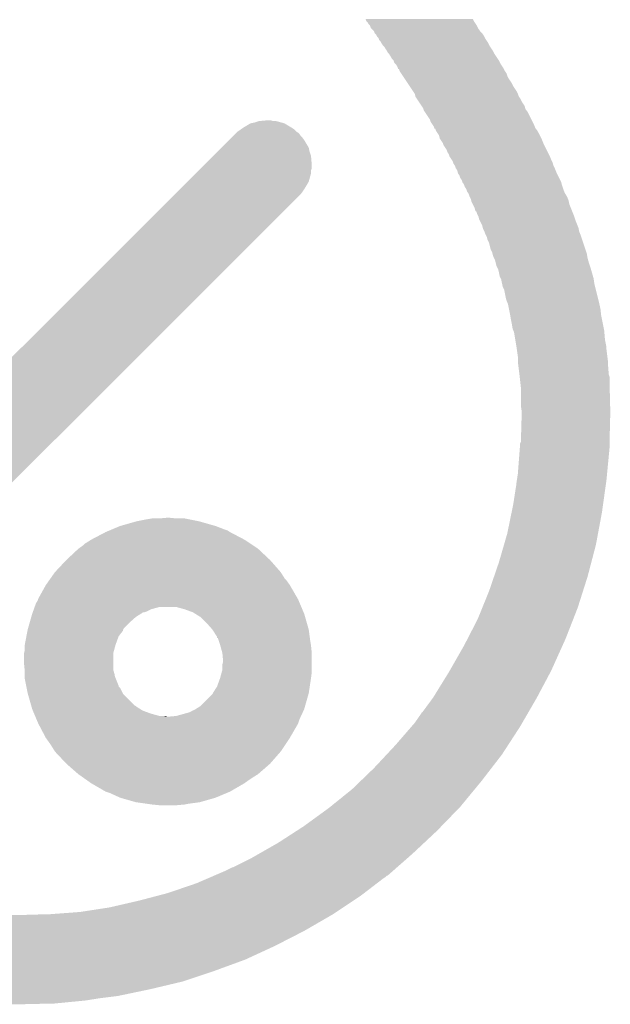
# Model space of a CAD drawing. Extents: x -1.3 to 24.2, y -3.9 to 39.2.
# Tile 16 of 35: x 9.5 to 11.5, y 14.4 to 17.7. Entities that reach past the tile are written whole.
import ezdxf

# ---------------------------------------------------------------- set-up
doc = ezdxf.new("R2010")
doc.units = 0
doc.layers.add('TEMP_HUM_28_CLICK_V100_GTO', color=14, linetype='CONTINUOUS')

msp = doc.modelspace()

# ---------------------------------------------------------------- linework, layer by layer
at = {"layer": 'TEMP_HUM_28_CLICK_V100_GTO'}
for points in [[(10.670544, 17.668238), (10.668, 17.675852), (11.031222, 17.668238), (11.027414, 17.675852)], [(10.675622, 17.663152), (10.670544, 17.668238), (11.034612, 17.663152), (11.031222, 17.668238)], [(10.678162, 17.65808), (10.675622, 17.663152), (11.037994, 17.65808), (11.034612, 17.663152)], [(10.683236, 17.652998), (10.678162, 17.65808), (11.04138, 17.652998), (11.037994, 17.65808)], [(10.68324, 17.652992), (10.683236, 17.652998), (11.041384, 17.652992), (11.04138, 17.652998)], [(10.685784, 17.645378), (10.68324, 17.652992), (11.045192, 17.645378), (11.041384, 17.652992)], [(10.688322, 17.642838), (10.685784, 17.645378), (11.046462, 17.642838), (11.045192, 17.645378)], [(10.695936, 17.635218), (10.688322, 17.642838), (11.051542, 17.635218), (11.046462, 17.642838)], [(10.69594, 17.635212), (10.695936, 17.635218), (11.051548, 17.635212), (11.051542, 17.635218)], [(10.698484, 17.6276), (10.69594, 17.635212), (11.05916, 17.6276), (11.051548, 17.635212)], [(10.698484, 17.627598), (10.698484, 17.6276), (11.059162, 17.627598), (11.05916, 17.6276)], [(10.703562, 17.622512), (10.698484, 17.627598), (11.062552, 17.622512), (11.059162, 17.627598)], [(10.704832, 17.619978), (10.703562, 17.622512), (11.06424, 17.619978), (11.062552, 17.622512)], [(10.706102, 17.61744), (10.704832, 17.619978), (11.06551, 17.61744), (11.06424, 17.619978)], [(10.71118, 17.612352), (10.706102, 17.61744), (11.068056, 17.612352), (11.06551, 17.61744)], [(10.712028, 17.609818), (10.71118, 17.612352), (11.069322, 17.609818), (11.068056, 17.612352)], [(10.713724, 17.604738), (10.712028, 17.609818), (11.072708, 17.604738), (11.069322, 17.609818)], [(10.718802, 17.599652), (10.713724, 17.604738), (11.076098, 17.599652), (11.072708, 17.604738)], [(10.721342, 17.594578), (10.718802, 17.599652), (11.07948, 17.594578), (11.076098, 17.599652)], [(10.726422, 17.586958), (10.721342, 17.594578), (11.083292, 17.586958), (11.07948, 17.594578)], [(10.72896, 17.584418), (10.726422, 17.586958), (11.084562, 17.584418), (11.083292, 17.586958)], [(10.731502, 17.581872), (10.72896, 17.584418), (11.08626, 17.581872), (11.084562, 17.584418)], [(10.734042, 17.576798), (10.731502, 17.581872), (11.089642, 17.576798), (11.08626, 17.581872)], [(10.73912, 17.569178), (10.734042, 17.576798), (11.09472, 17.569178), (11.089642, 17.576798)], [(10.741662, 17.5641), (10.73912, 17.569178), (11.09726, 17.5641), (11.09472, 17.569178)], [(10.746738, 17.559018), (10.741662, 17.5641), (11.099802, 17.559018), (11.09726, 17.5641)], [(10.746742, 17.559012), (10.746738, 17.559018), (11.099806, 17.559012), (11.099802, 17.559018)], [(10.749282, 17.553938), (10.746742, 17.559012), (11.10319, 17.553938), (11.099806, 17.559012)], [(10.75436, 17.546318), (10.749282, 17.553938), (11.108268, 17.546318), (11.10319, 17.553938)], [(10.756902, 17.54124), (10.75436, 17.546318), (11.111654, 17.54124), (11.108268, 17.546318)], [(10.761976, 17.536158), (10.756902, 17.54124), (11.11504, 17.536158), (11.111654, 17.54124)], [(10.76198, 17.536152), (10.761976, 17.536158), (11.115044, 17.536152), (11.11504, 17.536158)], [(10.764524, 17.528538), (10.76198, 17.536152), (11.118852, 17.528538), (11.115044, 17.536152)], [(10.767064, 17.525998), (10.764524, 17.528538), (11.120122, 17.525998), (11.118852, 17.528538)], [(10.7696, 17.52346), (10.767064, 17.525998), (11.121814, 17.52346), (11.120122, 17.525998)], [(10.77468, 17.51584), (10.7696, 17.52346), (11.126894, 17.51584), (11.121814, 17.52346)], [(10.776386, 17.510758), (10.77468, 17.51584), (11.13028, 17.510758), (11.126894, 17.51584)], [(10.777236, 17.508224), (10.776386, 17.510758), (11.131548, 17.508224), (11.13028, 17.510758)], [(10.77976, 17.508204), (10.777236, 17.508224), (11.131558, 17.508204), (11.131548, 17.508224)], [(10.7823, 17.500598), (10.77976, 17.508204), (11.135362, 17.500598), (11.131558, 17.508204)], [(10.782302, 17.500592), (10.7823, 17.500598), (11.135368, 17.500592), (11.135362, 17.500598)], [(10.787376, 17.492984), (10.782302, 17.500592), (11.14044, 17.492984), (11.135368, 17.500592)], [(10.792458, 17.48536), (10.787376, 17.492984), (11.14298, 17.48536), (11.14044, 17.492984)], [(10.799234, 17.475198), (10.792458, 17.48536), (11.148062, 17.475198), (11.14298, 17.48536)], [(10.809394, 17.459958), (10.799234, 17.475198), (11.15822, 17.459958), (11.148062, 17.475198)], [(10.816168, 17.449798), (10.809394, 17.459958), (11.163302, 17.449798), (11.15822, 17.459958)], [(10.82633, 17.434558), (10.816168, 17.449798), (11.17346, 17.434558), (11.163302, 17.449798)], [(10.833102, 17.424398), (10.82633, 17.434558), (11.17854, 17.424398), (11.17346, 17.434558)], [(10.835008, 17.416776), (10.833102, 17.424398), (11.181082, 17.416776), (11.17854, 17.424398)], [(10.835642, 17.414232), (10.835008, 17.416776), (11.182778, 17.414232), (11.181082, 17.416776)], [(10.839026, 17.409158), (10.835642, 17.414232), (11.18616, 17.409158), (11.182778, 17.414232)], [(10.8458, 17.398998), (10.839026, 17.409158), (11.191242, 17.398998), (11.18616, 17.409158)], [(10.855958, 17.383762), (10.8458, 17.398998), (11.201402, 17.383762), (11.191242, 17.398998)], [(10.86104, 17.37614), (10.855958, 17.383762), (11.203308, 17.37614), (11.201402, 17.383762)], [(10.861888, 17.373596), (10.86104, 17.37614), (11.203942, 17.373596), (11.203308, 17.37614)], [(10.863582, 17.368512), (10.861888, 17.373596), (11.207756, 17.368512), (11.203942, 17.373596)], [(10.866966, 17.363438), (10.863582, 17.368512), (11.21156, 17.363438), (11.207756, 17.368512)], [(10.8839, 17.33804), (10.866966, 17.363438), (11.22426, 17.33804), (11.21156, 17.363438)], [(10.256522, 17.310102), (10.281916, 17.32534), (10.42162, 17.310102), (10.396222, 17.32534)], [(10.281916, 17.32534), (10.28192, 17.325342), (10.396222, 17.32534), (10.396216, 17.325342)], [(10.28192, 17.325342), (10.29462, 17.327882), (10.396216, 17.325342), (10.386904, 17.327882)], [(10.29462, 17.327882), (10.309862, 17.33296), (10.386904, 17.327882), (10.368284, 17.33296)], [(10.309862, 17.33296), (10.337798, 17.3355), (10.358124, 17.33296), (10.350496, 17.3355)], [(10.886442, 17.330412), (10.8839, 17.33804), (11.228074, 17.330412), (11.22426, 17.33804)], [(10.89152, 17.3228), (10.886442, 17.330412), (11.23188, 17.3228), (11.228074, 17.330412)], [(10.8966, 17.31518), (10.89152, 17.3228), (11.23493, 17.31518), (11.23188, 17.3228)], [(10.220958, 17.279618), (10.226038, 17.284698), (10.45464, 17.279618), (10.449562, 17.284698)], [(10.226038, 17.284698), (10.233658, 17.292318), (10.449562, 17.284698), (10.444482, 17.292318)], [(10.233658, 17.292318), (10.23874, 17.2974), (10.444482, 17.292318), (10.43686, 17.2974)], [(10.23874, 17.2974), (10.24636, 17.30248), (10.43686, 17.2974), (10.43178, 17.30248)], [(10.24636, 17.30248), (10.249742, 17.305018), (10.43178, 17.30248), (10.429242, 17.305018)], [(10.249742, 17.305018), (10.256522, 17.310102), (10.429242, 17.305018), (10.42162, 17.310102)], [(10.898306, 17.310098), (10.8966, 17.31518), (11.236962, 17.310098), (11.23493, 17.31518)], [(10.899156, 17.307564), (10.898306, 17.310098), (11.238864, 17.307564), (11.236962, 17.310098)], [(10.90168, 17.307544), (10.899156, 17.307564), (11.238878, 17.307544), (11.238864, 17.307564)], [(10.90422, 17.299938), (10.90168, 17.307544), (11.24458, 17.299938), (11.238878, 17.307544)], [(10.904222, 17.299932), (10.90422, 17.299938), (11.244584, 17.299932), (11.24458, 17.299938)], [(10.914382, 17.284698), (10.904222, 17.299932), (11.252202, 17.284698), (11.244584, 17.299932)], [(10.916922, 17.274532), (10.914382, 17.284698), (11.257284, 17.274532), (11.252202, 17.284698)], [(10.1854, 17.24406), (10.210798, 17.269458), (10.477502, 17.24406), (10.462262, 17.269458)], [(10.210798, 17.269458), (10.220958, 17.279618), (10.462262, 17.269458), (10.45464, 17.279618)], [(10.920306, 17.26946), (10.916922, 17.274532), (11.25982, 17.26946), (11.257284, 17.274532)], [(10.92708, 17.2593), (10.920306, 17.26946), (11.263884, 17.2593), (11.25982, 17.26946)], [(10.927928, 17.25676), (10.92708, 17.2593), (11.2649, 17.25676), (11.263884, 17.2593)], [(10.929622, 17.251672), (10.927928, 17.25676), (11.267444, 17.251672), (11.2649, 17.25676)], [(10.93978, 17.23644), (10.929622, 17.251672), (11.27506, 17.23644), (11.267444, 17.251672)], [(10.157458, 17.216118), (10.1727, 17.23136), (10.48512, 17.216118), (10.480042, 17.23136)], [(10.1727, 17.23136), (10.1854, 17.24406), (10.480042, 17.23136), (10.477502, 17.24406)], [(10.942322, 17.228812), (10.93978, 17.23644), (11.278874, 17.228812), (11.27506, 17.23644)], [(10.9474, 17.2212), (10.942322, 17.228812), (11.28268, 17.2212), (11.278874, 17.228812)], [(10.949094, 17.21612), (10.9474, 17.2212), (11.28522, 17.21612), (11.28268, 17.2212)], [(10.116818, 17.175478), (10.126982, 17.185642), (10.487658, 17.175478), (10.48766, 17.185642)], [(10.126982, 17.185642), (10.157458, 17.216118), (10.48766, 17.185642), (10.48512, 17.216118)], [(10.949942, 17.213572), (10.949094, 17.21612), (11.28624, 17.213572), (11.28522, 17.21612)], [(10.956714, 17.20342), (10.949942, 17.213572), (11.2903, 17.20342), (11.28624, 17.213572)], [(10.9601, 17.19834), (10.956714, 17.20342), (11.292842, 17.19834), (11.2903, 17.20342)], [(10.961794, 17.193258), (10.9601, 17.19834), (11.295382, 17.193258), (11.292842, 17.19834)], [(10.962642, 17.190712), (10.961794, 17.193258), (11.296018, 17.190712), (11.295382, 17.193258)], [(10.96772, 17.1831), (10.962642, 17.190712), (11.29792, 17.1831), (11.296018, 17.190712)], [(10.071098, 17.129758), (10.099036, 17.157696), (10.4775, 17.129758), (10.48512, 17.157696)], [(10.099036, 17.157696), (10.109196, 17.167856), (10.48512, 17.157696), (10.48512, 17.167856)], [(10.109196, 17.167856), (10.116818, 17.175478), (10.48512, 17.167856), (10.487658, 17.175478)], [(10.967722, 17.183098), (10.96772, 17.1831), (11.29792, 17.183098), (11.29792, 17.1831)], [(10.970262, 17.175472), (10.967722, 17.183098), (11.301734, 17.175472), (11.29792, 17.183098)], [(10.971952, 17.17294), (10.970262, 17.175472), (11.303, 17.17294), (11.301734, 17.175472)], [(10.975342, 17.167858), (10.971952, 17.17294), (11.305034, 17.167858), (11.303, 17.17294)], [(10.977246, 17.16024), (10.975342, 17.167858), (11.30808, 17.16024), (11.305034, 17.167858)], [(10.977882, 17.157692), (10.977246, 17.16024), (11.309356, 17.157692), (11.30808, 17.16024)], [(10.98296, 17.15008), (10.977882, 17.157692), (11.313162, 17.15008), (11.309356, 17.157692)], [(10.0457, 17.10436), (10.071098, 17.129758), (10.462262, 17.10436), (10.4775, 17.129758)], [(10.985502, 17.142452), (10.98296, 17.15008), (11.316976, 17.142452), (11.313162, 17.15008)], [(10.99058, 17.13484), (10.985502, 17.142452), (11.320782, 17.13484), (11.316976, 17.142452)], [(10.992274, 17.129758), (10.99058, 17.13484), (11.323322, 17.129758), (11.320782, 17.13484)], [(10.993122, 17.127212), (10.992274, 17.129758), (11.32396, 17.127212), (11.323322, 17.129758)], [(10.9982, 17.119602), (10.993122, 17.127212), (11.32586, 17.119602), (11.32396, 17.127212)], [(10.9982, 17.1196), (10.9982, 17.119602), (11.325862, 17.1196), (11.32586, 17.119602)], [(11.000742, 17.111972), (10.9982, 17.1196), (11.328404, 17.111972), (11.325862, 17.1196)], [(8.559802, 15.61846), (10.02792, 17.08658), (8.981438, 15.61846), (10.449558, 17.08658)], [(10.02792, 17.08658), (10.03808, 17.09674), (10.449558, 17.08658), (10.45718, 17.09674)], [(10.03808, 17.09674), (10.0457, 17.10436), (10.45718, 17.09674), (10.462262, 17.10436)], [(11.00582, 17.10436), (11.000742, 17.111972), (11.33094, 17.10436), (11.328404, 17.111972)], [(11.008362, 17.096732), (11.00582, 17.10436), (11.333992, 17.096732), (11.33094, 17.10436)], [(11.011748, 17.091658), (11.008362, 17.096732), (11.33602, 17.091658), (11.333992, 17.096732)], [(11.01344, 17.08912), (11.011748, 17.091658), (11.337544, 17.08912), (11.33602, 17.091658)], [(11.01598, 17.0815), (11.01344, 17.08912), (11.34212, 17.0815), (11.337544, 17.08912)], [(11.017248, 17.078966), (11.01598, 17.0815), (11.34364, 17.078966), (11.34212, 17.0815)], [(11.021062, 17.071338), (11.017248, 17.078966), (11.34669, 17.071338), (11.34364, 17.078966)], [(11.022332, 17.066258), (11.021062, 17.071338), (11.34872, 17.066258), (11.34669, 17.071338)], [(11.0236, 17.061178), (11.022332, 17.066258), (11.349738, 17.061178), (11.34872, 17.066258)], [(11.027412, 17.053558), (11.0236, 17.061178), (11.351262, 17.053558), (11.349738, 17.061178)], [(11.033762, 17.040858), (11.027412, 17.053558), (11.356342, 17.040858), (11.351262, 17.053558)], [(11.036318, 17.030704), (11.033762, 17.040858), (11.360404, 17.030704), (11.356342, 17.040858)], [(11.03884, 17.030684), (11.036318, 17.030704), (11.360412, 17.030684), (11.360404, 17.030704)], [(11.04138, 17.02308), (11.03884, 17.030684), (11.363454, 17.02308), (11.360412, 17.030684)], [(11.04519, 17.015462), (11.04138, 17.02308), (11.3665, 17.015462), (11.363454, 17.02308)], [(11.046462, 17.012918), (11.04519, 17.015462), (11.367348, 17.012918), (11.3665, 17.015462)], [(11.049, 17.002758), (11.046462, 17.012918), (11.370736, 17.002758), (11.367348, 17.012918)], [(11.05027, 17.00022), (11.049, 17.002758), (11.37158, 17.00022), (11.370736, 17.002758)], [(11.059162, 16.982438), (11.05027, 17.00022), (11.378694, 16.982438), (11.37158, 17.00022)], [(11.061066, 16.974818), (11.059162, 16.982438), (11.38174, 16.974818), (11.378694, 16.982438)], [(11.0617, 16.972278), (11.061066, 16.974818), (11.38225, 16.972278), (11.38174, 16.974818)], [(11.06678, 16.962118), (11.0617, 16.972278), (11.384282, 16.962118), (11.38225, 16.972278)], [(11.06932, 16.9545), (11.06678, 16.962118), (11.38733, 16.9545), (11.384282, 16.962118)], [(11.07186, 16.949422), (11.06932, 16.9545), (11.38936, 16.949422), (11.38733, 16.9545)], [(11.074402, 16.944338), (11.07186, 16.949422), (11.391056, 16.944338), (11.38936, 16.949422)], [(11.07694, 16.934178), (11.074402, 16.944338), (11.394442, 16.934178), (11.391056, 16.944338)], [(11.082022, 16.924018), (11.07694, 16.934178), (11.397828, 16.924018), (11.394442, 16.934178)], [(11.0871, 16.903698), (11.082022, 16.924018), (11.404602, 16.903698), (11.397828, 16.924018)], [(11.092182, 16.893538), (11.0871, 16.903698), (11.407988, 16.893538), (11.404602, 16.903698)], [(11.093452, 16.88846), (11.092182, 16.893538), (11.40968, 16.88846), (11.407988, 16.893538)], [(11.09472, 16.883382), (11.093452, 16.88846), (11.410528, 16.883382), (11.40968, 16.88846)], [(11.09726, 16.87576), (11.09472, 16.883382), (11.411798, 16.87576), (11.410528, 16.883382)], [(11.098532, 16.873218), (11.09726, 16.87576), (11.41222, 16.873218), (11.411798, 16.87576)], [(11.102342, 16.865598), (11.098532, 16.873218), (11.414398, 16.865598), (11.41222, 16.873218)], [(11.104882, 16.85544), (11.102342, 16.865598), (11.4173, 16.85544), (11.414398, 16.865598)], [(11.10742, 16.845278), (11.104882, 16.85544), (11.420688, 16.845278), (11.4173, 16.85544)], [(11.10996, 16.8402), (11.10742, 16.845278), (11.42238, 16.8402), (11.420688, 16.845278)], [(11.112502, 16.835118), (11.10996, 16.8402), (11.423832, 16.835118), (11.42238, 16.8402)], [(11.11504, 16.82496), (11.112502, 16.835118), (11.426736, 16.82496), (11.423832, 16.835118)], [(11.117582, 16.812258), (11.11504, 16.82496), (11.430364, 16.812258), (11.426736, 16.82496)], [(11.121392, 16.804638), (11.117582, 16.812258), (11.43254, 16.804638), (11.430364, 16.812258)], [(11.12266, 16.802098), (11.121392, 16.804638), (11.432904, 16.802098), (11.43254, 16.804638)], [(11.12571, 16.78686), (11.12266, 16.802098), (11.43508, 16.78686), (11.432904, 16.802098)], [(11.127742, 16.776698), (11.12571, 16.78686), (11.437622, 16.776698), (11.43508, 16.78686)], [(11.13282, 16.766538), (11.127742, 16.776698), (11.440162, 16.766538), (11.437622, 16.776698)], [(11.1379, 16.74114), (11.13282, 16.766538), (11.44651, 16.74114), (11.440162, 16.766538)], [(11.140442, 16.730978), (11.1379, 16.74114), (11.449052, 16.730978), (11.44651, 16.74114)], [(11.142474, 16.7259), (11.140442, 16.730978), (11.45032, 16.7259), (11.449052, 16.730978)], [(11.14552, 16.718278), (11.142474, 16.7259), (11.452014, 16.718278), (11.45032, 16.7259)], [(11.14857, 16.703038), (11.14552, 16.718278), (11.4554, 16.703038), (11.452014, 16.718278)], [(11.15314, 16.680182), (11.14857, 16.703038), (11.45794, 16.680182), (11.4554, 16.703038)], [(11.15314, 16.68018), (11.15314, 16.680182), (11.457942, 16.68018), (11.45794, 16.680182)], [(11.15568, 16.66494), (11.15314, 16.68018), (11.46099, 16.66494), (11.457942, 16.68018)], [(11.15822, 16.65224), (11.15568, 16.66494), (11.46353, 16.65224), (11.46099, 16.66494)], [(11.160762, 16.636998), (11.15822, 16.65224), (11.466578, 16.636998), (11.46353, 16.65224)], [(11.16381, 16.62938), (11.160762, 16.636998), (11.4681, 16.62938), (11.466578, 16.636998)], [(11.16584, 16.624298), (11.16381, 16.62938), (11.468524, 16.624298), (11.4681, 16.62938)], [(11.170074, 16.598898), (11.16584, 16.624298), (11.47064, 16.598898), (11.468524, 16.624298)], [(11.17346, 16.57858), (11.170074, 16.598898), (11.474704, 16.57858), (11.47064, 16.598898)], [(11.174186, 16.573498), (11.17346, 16.57858), (11.47572, 16.573498), (11.474704, 16.57858)], [(11.175276, 16.56588), (11.174186, 16.573498), (11.47572, 16.56588), (11.47572, 16.573498)], [(11.17854, 16.543018), (11.175276, 16.56588), (11.478578, 16.543018), (11.47572, 16.56588)], [(11.17854, 16.52524), (11.17854, 16.543018), (11.4808, 16.52524), (11.478578, 16.543018)], [(11.178542, 16.525238), (11.17854, 16.52524), (11.4808, 16.525238), (11.4808, 16.52524)], [(11.17981, 16.51508), (11.178542, 16.525238), (11.4808, 16.51508), (11.4808, 16.525238)], [(11.18362, 16.4846), (11.17981, 16.51508), (11.483148, 16.4846), (11.4808, 16.51508)], [(11.183904, 16.482058), (11.18362, 16.4846), (11.483342, 16.482058), (11.483148, 16.4846)], [(11.18475, 16.474436), (11.183904, 16.482058), (11.48588, 16.474436), (11.483342, 16.482058)], [(11.186444, 16.4592), (11.18475, 16.474436), (11.48588, 16.4592), (11.48588, 16.474436)], [(11.1887, 16.438878), (11.186444, 16.4592), (11.486402, 16.438878), (11.48588, 16.4592)], [(11.1887, 16.37792), (11.1887, 16.438878), (11.487966, 16.37792), (11.486402, 16.438878)], [(11.19124, 16.36014), (11.1887, 16.37792), (11.48842, 16.36014), (11.487966, 16.37792)], [(11.19124, 16.360138), (11.19124, 16.36014), (11.48842, 16.360138), (11.48842, 16.36014)], [(11.19124, 16.35252), (11.19124, 16.360138), (11.48842, 16.35252), (11.48842, 16.360138)], [(11.188698, 16.255996), (11.19124, 16.3449), (11.485944, 16.255996), (11.488224, 16.3449)], [(11.19124, 16.3449), (11.19124, 16.35252), (11.488224, 16.3449), (11.48842, 16.35252)], [(11.17854, 16.14932), (11.185182, 16.23568), (11.477654, 16.14932), (11.48588, 16.23568)], [(11.185182, 16.23568), (11.18616, 16.24838), (11.48588, 16.23568), (11.48588, 16.24838)], [(11.18616, 16.250916), (11.18743, 16.25346), (11.48588, 16.250916), (11.48588, 16.25346)], [(11.18616, 16.24838), (11.18616, 16.250916), (11.48588, 16.24838), (11.48588, 16.250916)], [(11.18743, 16.25346), (11.188698, 16.255996), (11.48588, 16.25346), (11.485944, 16.255996)], [(11.17346, 16.116298), (11.175414, 16.129), (11.473946, 16.116298), (11.47572, 16.129)], [(11.175414, 16.129), (11.17854, 16.14932), (11.47572, 16.129), (11.477654, 16.14932)], [(11.1633, 16.04772), (11.17346, 16.113758), (11.464378, 16.04772), (11.473592, 16.113758)], [(11.17346, 16.113758), (11.17346, 16.116298), (11.473592, 16.113758), (11.473946, 16.116298)], [(11.157568, 16.019782), (11.1633, 16.04772), (11.46048, 16.019782), (11.464378, 16.04772)], [(9.898378, 15.9893), (9.93648, 15.99692), (10.11174, 15.9893), (10.073642, 15.99692)], [(9.93648, 15.99692), (9.951722, 15.99946), (10.073642, 15.99692), (10.060942, 15.99946)], [(9.97712, 15.99946), (10.005058, 16.002), (10.032998, 15.99946), (10.0076, 16.002)], [(11.14298, 15.94866), (11.157568, 16.019782), (11.447248, 15.94866), (11.46048, 16.019782)], [(9.808836, 15.958818), (9.814874, 15.96136), (10.205724, 15.958818), (10.198098, 15.96136)], [(9.814874, 15.96136), (9.84504, 15.974062), (10.198098, 15.96136), (10.16508, 15.974062)], [(9.84504, 15.974062), (9.898378, 15.9893), (10.16508, 15.974062), (10.11174, 15.9893)], [(9.728202, 15.91564), (9.74852, 15.928338), (10.28065, 15.91564), (10.261602, 15.928338)], [(9.74852, 15.928338), (9.796778, 15.95374), (10.261602, 15.928338), (10.21334, 15.95374)], [(9.796778, 15.95374), (9.808836, 15.958818), (10.21334, 15.95374), (10.205724, 15.958818)], [(11.13195, 15.91056), (11.14298, 15.94866), (11.44016, 15.91056), (11.447248, 15.94866)], [(9.6647, 15.85976), (9.705336, 15.897858), (10.34796, 15.85976), (10.307322, 15.897858)], [(9.705336, 15.897858), (9.70534, 15.89786), (10.307322, 15.897858), (10.30732, 15.89786)], [(9.70534, 15.89786), (9.723122, 15.910562), (10.30732, 15.89786), (10.288266, 15.910562)], [(9.723122, 15.910562), (9.728202, 15.91564), (10.288266, 15.910562), (10.28065, 15.91564)], [(11.11504, 15.85214), (11.13195, 15.91056), (11.424858, 15.85214), (11.44016, 15.91056)], [(9.626602, 15.819122), (9.6647, 15.85976), (10.383518, 15.819122), (10.34796, 15.85976)], [(11.09853, 15.80388), (11.11504, 15.85214), (11.41222, 15.80388), (11.424858, 15.85214)], [(9.608668, 15.79372), (9.612254, 15.798798), (10.4013, 15.79372), (10.396222, 15.798798)], [(9.612254, 15.798798), (9.626598, 15.819118), (10.396222, 15.798798), (10.38352, 15.819118)], [(9.626598, 15.819118), (9.626602, 15.819122), (10.38352, 15.819118), (10.383518, 15.819122)], [(11.08202, 15.75562), (11.09853, 15.80388), (11.396918, 15.75562), (11.41222, 15.80388)], [(9.57072, 15.730222), (9.59612, 15.775942), (10.44047, 15.730222), (10.414, 15.775942)], [(9.59612, 15.775942), (9.608668, 15.79372), (10.414, 15.775942), (10.4013, 15.79372)], [(9.569872, 15.72768), (9.57072, 15.730222), (10.44194, 15.72768), (10.44047, 15.730222)], [(11.059364, 15.69974), (11.08202, 15.75562), (11.379202, 15.69974), (11.396918, 15.75562)], [(9.555844, 15.694662), (9.558564, 15.70228), (9.949182, 15.694662), (9.977122, 15.70228)], [(9.558564, 15.70228), (9.563102, 15.714982), (10.452636, 15.70228), (10.447288, 15.714982)], [(9.563102, 15.714982), (9.56818, 15.722598), (10.447288, 15.714982), (10.444082, 15.722598)], [(9.56818, 15.722598), (9.569872, 15.72768), (10.444082, 15.722598), (10.44194, 15.72768)], [(10.06094, 15.69466), (10.033004, 15.70228), (10.455846, 15.69466), (10.452636, 15.70228)], [(11.04392, 15.66164), (11.059364, 15.69974), (11.364332, 15.66164), (11.379202, 15.69974)], [(9.54169, 15.64894), (9.547496, 15.66926), (9.87552, 15.64894), (9.898382, 15.66926)], [(9.547496, 15.66926), (9.5504, 15.67942), (9.898382, 15.66926), (9.914634, 15.67942)], [(9.5504, 15.67942), (9.551306, 15.681962), (9.914634, 15.67942), (9.918702, 15.681962)], [(9.551306, 15.681962), (9.552214, 15.6845), (9.918702, 15.681962), (9.921246, 15.6845)], [(9.552214, 15.684502), (9.55312, 15.68704), (9.926322, 15.684502), (9.93394, 15.68704)], [(9.552214, 15.6845), (9.552214, 15.684502), (9.921246, 15.6845), (9.926322, 15.684502)], [(9.55312, 15.68704), (9.555844, 15.694662), (9.93394, 15.68704), (9.949182, 15.694662)], [(10.088884, 15.684498), (10.06094, 15.69466), (10.460124, 15.684498), (10.455846, 15.69466)], [(10.09701, 15.67942), (10.088884, 15.684498), (10.462262, 15.67942), (10.460124, 15.684498)], [(10.1092, 15.671802), (10.09701, 15.67942), (10.46444, 15.671802), (10.462262, 15.67942)], [(10.11428, 15.669258), (10.1092, 15.671802), (10.465166, 15.669258), (10.46444, 15.671802)], [(10.1346, 15.64894), (10.11428, 15.669258), (10.47097, 15.64894), (10.465166, 15.669258)], [(9.53516, 15.626084), (9.53661, 15.63116), (9.855202, 15.626084), (9.857742, 15.63116)], [(9.53661, 15.63116), (9.54169, 15.64894), (9.857742, 15.63116), (9.87552, 15.64894)], [(10.15492, 15.626078), (10.1346, 15.64894), (10.4775, 15.626078), (10.47097, 15.64894)], [(11.009956, 15.5956), (11.04392, 15.66164), (11.33856, 15.5956), (11.364332, 15.66164)], [(9.525482, 15.57528), (9.530806, 15.603224), (9.8298, 15.57528), (9.839962, 15.603224)], [(9.530806, 15.603224), (9.534676, 15.623544), (9.839962, 15.603224), (9.8552, 15.623544)], [(9.534676, 15.623544), (9.53516, 15.62608), (9.8552, 15.623544), (9.8552, 15.62608)], [(9.53516, 15.62608), (9.53516, 15.626084), (9.8552, 15.62608), (9.855202, 15.626084)], [(10.167622, 15.605758), (10.15492, 15.626078), (10.48021, 15.605758), (10.4775, 15.626078)], [(10.17016, 15.603214), (10.167622, 15.605758), (10.48055, 15.603214), (10.48021, 15.605758)], [(10.170182, 15.598142), (10.17016, 15.603214), (10.481226, 15.598142), (10.48055, 15.603214)], [(10.172702, 15.598124), (10.170182, 15.598142), (10.481228, 15.598124), (10.481226, 15.598142)], [(10.176084, 15.58798), (10.172702, 15.598124), (10.48258, 15.58798), (10.481228, 15.598124)], [(9.525, 15.572742), (9.525482, 15.57528), (9.829106, 15.572742), (9.8298, 15.57528)], [(9.525, 15.554962), (9.525, 15.572742), (9.824258, 15.554962), (9.829106, 15.572742)], [(10.180318, 15.57528), (10.176084, 15.58798), (10.484698, 15.57528), (10.48258, 15.58798)], [(10.181012, 15.572742), (10.180318, 15.57528), (10.48512, 15.572742), (10.484698, 15.57528)], [(10.18794, 15.547342), (10.181012, 15.572742), (10.48766, 15.547342), (10.48512, 15.572742)], [(10.953204, 15.494), (10.9982, 15.57274), (11.29284, 15.494), (11.328272, 15.57274)], [(10.9982, 15.57274), (11.009956, 15.5956), (11.328272, 15.57274), (11.33856, 15.5956)], [(9.52246, 15.544802), (9.523094, 15.547338), (9.82218, 15.544802), (9.82218, 15.547338)], [(9.52246, 15.516858), (9.52246, 15.544802), (9.82218, 15.516858), (9.82218, 15.544802)], [(9.523094, 15.547338), (9.525, 15.554962), (9.82218, 15.547338), (9.824258, 15.554962)], [(10.18794, 15.547338), (10.18794, 15.547342), (10.48766, 15.547338), (10.48766, 15.547342)], [(10.19048, 15.519398), (10.18794, 15.547338), (10.48766, 15.519398), (10.48766, 15.547338)], [(9.525, 15.491462), (9.52246, 15.516858), (9.82218, 15.491462), (9.82218, 15.516858)], [(10.18794, 15.509238), (10.19048, 15.519398), (10.48766, 15.509238), (10.48766, 15.519398)], [(10.18794, 15.491456), (10.18794, 15.509238), (10.48766, 15.491456), (10.48766, 15.509238)], [(9.525, 15.49146), (9.525, 15.491462), (9.822182, 15.49146), (9.82218, 15.491462)], [(9.525, 15.473684), (9.525, 15.49146), (9.82726, 15.473684), (9.822182, 15.49146)], [(9.525, 15.471144), (9.525, 15.473684), (9.82726, 15.471144), (9.82726, 15.473684)], [(9.525, 15.463522), (9.525, 15.471144), (9.8298, 15.463522), (9.82726, 15.471144)], [(10.18032, 15.46352), (10.185862, 15.48384), (10.48512, 15.46352), (10.48766, 15.48384)], [(10.185862, 15.48384), (10.18794, 15.491456), (10.48766, 15.48384), (10.48766, 15.491456)], [(10.894062, 15.397482), (10.944262, 15.47876), (11.24204, 15.397482), (11.28522, 15.47876)], [(10.944262, 15.47876), (10.9474, 15.48384), (11.28522, 15.47876), (11.28776, 15.48384)], [(10.9474, 15.48384), (10.953204, 15.494), (11.28776, 15.48384), (11.29284, 15.494)], [(9.525002, 15.463518), (9.525, 15.463522), (9.8298, 15.463518), (9.8298, 15.463522)], [(9.53008, 15.438124), (9.525002, 15.463518), (9.839958, 15.438124), (9.8298, 15.463518)], [(9.530588, 15.435586), (9.53008, 15.438124), (9.83996, 15.435586), (9.839958, 15.438124)], [(9.531604, 15.4305), (9.530588, 15.435586), (9.845038, 15.4305), (9.83996, 15.435586)], [(10.157462, 15.41526), (10.170158, 15.435576), (10.47788, 15.41526), (10.480928, 15.435576)], [(10.170158, 15.435576), (10.18032, 15.46352), (10.480928, 15.435576), (10.48512, 15.46352)], [(9.53516, 15.412718), (9.531604, 15.4305), (9.853932, 15.412718), (9.845038, 15.4305)], [(9.535884, 15.410186), (9.53516, 15.412718), (9.855198, 15.410186), (9.853932, 15.412718)], [(9.54677, 15.372082), (9.535884, 15.410186), (9.8933, 15.372082), (9.855198, 15.410186)], [(10.114278, 15.36954), (10.154918, 15.41018), (10.465162, 15.36954), (10.476774, 15.41018)], [(10.154918, 15.41018), (10.156188, 15.412718), (10.476774, 15.41018), (10.4775, 15.412718)], [(10.156188, 15.412718), (10.157462, 15.41526), (10.4775, 15.412718), (10.47788, 15.41526)], [(9.547496, 15.369542), (9.54677, 15.372082), (9.898374, 15.369542), (9.8933, 15.372082)], [(9.548222, 15.367002), (9.547496, 15.369542), (9.900918, 15.367002), (9.898374, 15.369542)], [(9.550398, 15.35938), (9.548222, 15.367002), (9.913112, 15.35938), (9.900918, 15.367002)], [(10.098016, 15.359378), (10.114278, 15.36954), (10.46226, 15.359378), (10.465162, 15.36954)], [(10.858486, 15.34922), (10.89406, 15.39748), (11.2141, 15.34922), (11.24204, 15.39748)], [(10.89406, 15.39748), (10.894062, 15.397482), (11.24204, 15.39748), (11.24204, 15.397482)], [(9.552538, 15.354302), (9.550398, 15.35938), (9.921236, 15.354302), (9.913112, 15.35938)], [(9.556816, 15.34414), (9.552538, 15.354302), (9.94918, 15.34414), (9.921236, 15.354302)], [(9.560024, 15.33652), (9.556816, 15.34414), (9.977116, 15.33652), (9.94918, 15.34414)], [(9.561078, 15.33402), (9.560024, 15.33652), (9.994862, 15.33402), (9.992354, 15.33652)], [(9.561094, 15.33398), (9.561078, 15.33402), (10.005058, 15.33398), (10.004898, 15.33402)], [(9.564304, 15.326358), (9.561094, 15.33398), (10.44702, 15.326358), (10.450536, 15.33398)], [(9.994862, 15.33402), (9.994902, 15.336492), (10.004898, 15.33402), (9.994902, 15.336492)], [(10.005058, 15.33398), (10.032998, 15.33652), (10.450536, 15.33398), (10.45171, 15.33652)], [(10.032998, 15.33652), (10.06094, 15.34414), (10.45171, 15.33652), (10.455226, 15.34414)], [(10.06094, 15.34414), (10.078718, 15.349218), (10.455226, 15.34414), (10.45757, 15.349218)], [(10.078718, 15.349218), (10.083794, 15.351758), (10.45757, 15.349218), (10.458742, 15.351758)], [(10.083794, 15.351758), (10.086332, 15.354294), (10.458742, 15.351758), (10.459912, 15.354294)], [(10.086332, 15.354294), (10.088876, 15.3543), (10.459912, 15.354294), (10.459916, 15.3543)], [(10.088876, 15.3543), (10.09396, 15.356842), (10.459916, 15.3543), (10.461088, 15.356842)], [(10.09396, 15.356842), (10.098016, 15.359378), (10.461088, 15.356842), (10.46226, 15.359378)], [(10.8331, 15.313658), (10.855956, 15.34667), (11.19351, 15.313658), (11.212622, 15.34667)], [(10.855956, 15.34667), (10.855964, 15.349198), (11.212622, 15.34667), (11.214086, 15.349198)], [(10.855964, 15.349198), (10.858486, 15.34922), (11.214086, 15.349198), (11.2141, 15.34922)], [(9.57072, 15.311118), (9.564304, 15.326358), (10.44194, 15.311118), (10.44702, 15.326358)], [(9.59612, 15.26286), (9.57072, 15.311118), (10.414002, 15.26286), (10.44194, 15.311118)], [(10.76706, 15.23746), (10.822094, 15.30096), (11.144968, 15.23746), (11.18616, 15.30096)], [(10.822094, 15.30096), (10.8331, 15.313658), (11.18616, 15.30096), (11.19351, 15.313658)], [(9.60882, 15.24508), (9.59612, 15.26286), (10.402148, 15.24508), (10.414002, 15.26286)], [(9.6139, 15.23746), (9.60882, 15.24508), (10.397068, 15.23746), (10.402148, 15.24508)], [(9.6266, 15.217142), (9.6139, 15.23746), (10.383522, 15.217142), (10.397068, 15.23746)], [(10.738612, 15.206982), (10.76706, 15.23746), (11.1252, 15.206982), (11.144968, 15.23746)], [(9.626604, 15.217138), (9.6266, 15.217142), (10.38352, 15.217138), (10.383522, 15.217142)], [(9.6647, 15.176498), (9.626604, 15.217138), (10.34796, 15.176498), (10.38352, 15.217138)], [(10.69594, 15.16126), (10.738612, 15.206982), (11.089928, 15.16126), (11.1252, 15.206982)], [(9.705338, 15.14094), (9.6647, 15.176498), (10.307318, 15.14094), (10.34796, 15.176498)], [(9.72333, 15.12824), (9.705338, 15.14094), (10.287, 15.12824), (10.307318, 15.14094)], [(10.651216, 15.11808), (10.69594, 15.16126), (11.05662, 15.11808), (11.089928, 15.16126)], [(9.730526, 15.12316), (9.72333, 15.12824), (10.27938, 15.12316), (10.287, 15.12824)], [(9.748518, 15.11046), (9.730526, 15.12316), (10.261602, 15.11046), (10.27938, 15.12316)], [(9.74852, 15.110458), (9.748518, 15.11046), (10.261598, 15.110458), (10.261602, 15.11046)], [(9.796778, 15.08252), (9.74852, 15.110458), (10.21334, 15.08252), (10.261598, 15.110458)], [(10.62228, 15.090142), (10.651216, 15.11808), (11.033612, 15.090142), (11.05662, 15.11808)], [(9.812018, 15.07744), (9.796778, 15.08252), (10.201276, 15.07744), (10.21334, 15.08252)], [(9.845038, 15.0622), (9.812018, 15.07744), (10.165084, 15.0622), (10.201276, 15.07744)], [(10.54984, 15.031722), (10.62228, 15.090142), (10.985502, 15.031722), (11.033612, 15.090142)], [(9.845046, 15.062198), (9.845038, 15.0622), (10.16508, 15.062198), (10.165084, 15.0622)], [(9.898378, 15.04696), (9.845046, 15.062198), (10.111738, 15.04696), (10.16508, 15.062198)], [(9.93394, 15.04188), (9.898378, 15.04696), (10.073642, 15.04188), (10.111738, 15.04696)], [(9.95172, 15.03934), (9.93394, 15.04188), (10.06094, 15.03934), (10.073642, 15.04188)], [(9.97712, 15.0368), (9.95172, 15.03934), (10.033002, 15.0368), (10.06094, 15.03934)], [(10.45972, 14.96568), (10.54354, 15.02664), (10.921522, 14.96568), (10.980578, 15.02664)], [(10.54354, 15.02664), (10.54984, 15.031722), (10.980578, 15.02664), (10.985502, 15.031722)], [(10.37336, 14.909802), (10.436166, 14.95044), (10.863412, 14.909802), (10.90676, 14.95044)], [(10.436166, 14.95044), (10.45972, 14.96568), (10.90676, 14.95044), (10.921522, 14.96568)], [(10.311128, 14.87424), (10.37336, 14.909802), (10.82548, 14.87424), (10.863412, 14.909802)], [(10.28446, 14.859), (10.311128, 14.87424), (10.808136, 14.859), (10.82548, 14.87424)], [(10.223496, 14.82852), (10.28446, 14.859), (10.773452, 14.82852), (10.808136, 14.859)], [(10.160316, 14.80058), (10.19556, 14.81582), (10.741658, 14.80058), (10.759, 14.81582)], [(10.19556, 14.81582), (10.220956, 14.828518), (10.759, 14.81582), (10.77345, 14.828518)], [(10.220956, 14.828518), (10.223496, 14.82852), (10.77345, 14.828518), (10.773452, 14.82852)], [(10.00506, 14.742162), (10.10158, 14.77518), (10.663474, 14.742162), (10.70654, 14.77518)], [(10.10158, 14.77518), (10.136822, 14.79042), (10.70654, 14.77518), (10.72642, 14.79042)], [(10.136822, 14.79042), (10.14857, 14.7955), (10.72642, 14.79042), (10.73404, 14.7955)], [(10.14857, 14.7955), (10.160302, 14.800574), (10.73404, 14.7955), (10.739114, 14.800574)], [(10.160302, 14.800574), (10.160316, 14.80058), (10.739114, 14.800574), (10.741658, 14.80058)], [(9.966446, 14.732), (10.00506, 14.742162), (10.65022, 14.732), (10.663474, 14.742162)], [(9.80948, 14.6939), (9.90854, 14.71676), (10.59307, 14.6939), (10.62736, 14.71676)], [(9.90854, 14.71676), (9.966446, 14.732), (10.62736, 14.71676), (10.65022, 14.732)], [(9.608822, 14.67104), (9.710422, 14.67866), (10.558782, 14.67104), (10.57021, 14.67866)], [(9.710422, 14.67866), (9.80948, 14.6939), (10.57021, 14.67866), (10.59307, 14.6939)], [(8.54964, 14.61516), (8.457504, 14.6685), (10.46226, 14.61516), (10.554394, 14.6685)], [(9.5123, 14.6685), (9.59866, 14.67104), (10.554394, 14.6685), (10.558782, 14.67104)], [(8.63346, 14.57198), (8.54964, 14.61516), (10.378058, 14.57198), (10.46226, 14.61516)], [(8.64616, 14.56436), (8.63346, 14.57198), (10.3632, 14.56436), (10.378058, 14.57198)], [(8.747762, 14.51864), (8.64616, 14.56436), (10.26414, 14.51864), (10.3632, 14.56436)], [(8.8519, 14.48054), (8.747762, 14.51864), (10.16, 14.48054), (10.26414, 14.51864)], [(8.956036, 14.444982), (8.8519, 14.48054), (10.05332, 14.444982), (10.16, 14.48054)], [(8.95604, 14.44498), (8.956036, 14.444982), (10.05331, 14.44498), (10.05332, 14.444982)], [(9.053022, 14.41958), (8.95604, 14.44498), (9.94664, 14.41958), (10.05331, 14.44498)], [(9.06272, 14.41704), (9.053022, 14.41958), (9.934504, 14.41704), (9.94664, 14.41958)], [(9.171942, 14.39672), (9.06272, 14.41704), (9.83742, 14.39672), (9.934504, 14.41704)], [(9.226552, 14.3891), (9.171942, 14.39672), (9.77646, 14.3891), (9.83742, 14.39672)], [(9.28116, 14.38148), (9.226552, 14.3891), (9.728202, 14.38148), (9.77646, 14.3891)], [(9.38784, 14.37132), (9.28116, 14.38148), (9.624062, 14.37132), (9.728202, 14.38148)], [(9.49706, 14.36878), (9.40562, 14.37132), (9.50722, 14.36878), (9.61644, 14.37132)]]:
    msp.add_solid(points, dxfattribs=at)

doc.saveas('drawing.dxf')
